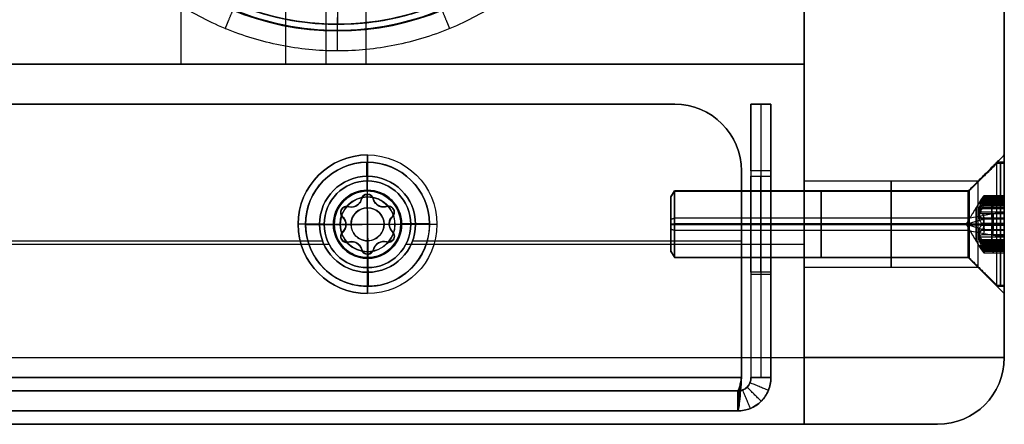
# Model space of a CAD drawing. Header units: millimetres. Extents: x -273 to 273, y -334 to 261.
# Tile 214 of 256: x 199 to 273, y -334 to -303. Entities that reach past the tile are written whole.
import ezdxf

# ---------------------------------------------------------------- set-up
doc = ezdxf.new("R2010")
doc.units = ezdxf.units.MM
doc.layers.add('Livello 01', color=7, linetype='Continuous')

# ---------------------------------------------------------------- blocks, each defined once
blk = doc.blocks.new('hexa csunk flathd screw_iso_ISO 14581 M5x25x25-N')
at = {"layer": 'Livello 01', "color": 254, "true_color": 0xcad1ee}
for p, q in [((0, 2.5, -2.7), (0, 4.65, -0.55)), ((0, 4.65), (0, 4.65, -0.55)), ((0, 2.25), (0, 4.65)), ((0, 2.5, -2.7), (0, 2.5, -24.743)), ((0, 0, -2.862), (0, 2.25, -1.51)), ((0, 2.25, -1.51), (0, 2.25)), ((0, -2.055, -25), (0, 2.055, -25)), ((-2.009, 0.9, -1.539), (-2.009, 0.9)), ((-1.559, 1.35, -1.623), (-1.559, 1.35)), ((-1.204, 1.298, -1.798), (-1.204, 1.298)), ((1.204, 1.298, -1.798), (1.204, 1.298)), ((1.559, 1.35, -1.623), (1.559, 1.35)), ((-4.65, 0), (-1.621, 0)), ((-2.055, 0, -25), (-2.5, 0, -24.743)), ((2.055, 0, -25), (-2.055, 0, -25)), ((0, 0, -2.862), (0, -2.25, -1.51)), ((1.621, 0), (4.65, 0)), ((1.621, 0, -1.888), (1.621, 0)), ((2.055, 0, -25), (2.5, 0, -24.743)), ((-2.009, -0.9, -1.539), (-2.009, -0.9)), ((-1.559, -1.35, -1.623), (-1.559, -1.35)), ((-1.204, -1.298, -1.798), (-1.204, -1.298)), ((1.204, -1.298, -1.798), (1.204, -1.298)), ((1.559, -1.35, -1.623), (1.559, -1.35)), ((0, -4.65), (0, -2.25)), ((0, -2.25, -1.51), (0, -2.25)), ((0, -2.5, -2.7), (0, -4.65, -0.55)), ((0, -2.5, -2.7), (0, -2.5, -24.743)), ((0, -4.65), (0, -4.65, -0.55))]:
    blk.add_line(p, q, dxfattribs=at)
at = {"layer": 'Livello 01', "color": 254, "true_color": 0xcad1ee, "extrusion": (0, 0, -1)}
for centre, radius, start, end in [((0, 0, 0.55), 4.65, 0, 180), ((0, 0), 4.65, 0, 180), ((0, 0, 0.275), 4.65, 0, 180), ((0, 0, 2.7), 2.5, 0, 180), ((0, 0, 13.722), 2.5, 0, 180), ((0, 1.8), 0.45, 13.34176, 166.65824), ((0, 0, 24.743), 2.5, 90, 180), ((1.559, 0.9), 0.45, 313.34176, 106.65824), ((-1.559, 0.9), 0.45, 73.34176, 180), ((-1.559, 0.9), 0.45, 180, 226.65824), ((0, 0, 0.275), 4.65, 180, 0), ((0, 0, 13.722), 2.5, 180, 0), ((0, 0, 24.743), 2.5, 180, 270), ((1.559, -0.9), 0.45, 253.34176, 46.65824), ((2.408, 0), 0.787, 180, 226.65824), ((-1.559, -0.9), 0.45, 133.34176, 180), ((-1.559, -0.9), 0.45, 180, 286.65824), ((0, -1.8), 0.45, 193.34176, 346.65824)]:
    blk.add_arc(centre, radius, start, end, dxfattribs=at)
at = {"layer": 'Livello 01', "color": 254, "true_color": 0xcad1ee}
for centre, radius, start, end in [((0, 0, -2.642), 2.558, 0, 180), ((0, 0, -24.743), 2.5, 90, 180), ((0, 1.8, -0.844), 0.45, 13.34176, 166.65824), ((0, 0, -25), 2.055, 90, 270), ((-1.204, 2.086), 0.788, 253.34176, 346.65824), ((-1.204, 2.086, -0.944), 0.788, 253.34176, 346.65824), ((0, 0, -25), 2.055, 270, 90), ((1.204, 2.086), 0.787, 193.34176, 286.65824), ((1.204, 2.086, -0.944), 0.788, 193.34176, 286.65824), ((-1.559, 0.9, -0.844), 0.45, 73.34176, 226.65824), ((0, 0, -2.118), 1.239, 0, 180), ((1.559, 0.9, -0.844), 0.45, 0, 106.65824), ((1.559, 0.9, -0.844), 0.45, 313.34176, 0), ((0, 0), 4.65, 180, 0), ((0, 0, -0.55), 4.65, 180, 0), ((0, 0, -2.642), 2.558, 180, 0), ((0, 0, -2.7), 2.5, 180, 0), ((0, 0, -24.743), 2.5, 180, 270), ((-2.408, 0), 0.788, 0, 46.65824), ((-2.408, 0, -0.944), 0.788, 0, 46.65824), ((-2.408, 0, -0.944), 0.788, 313.34176, 0), ((0, 0, -2.118), 1.239, 180, 0), ((2.408, 0), 0.787, 133.34176, 226.65824), ((2.408, 0, -0.944), 0.788, 133.34176, 226.65824), ((-1.559, -0.9, -0.844), 0.45, 133.34176, 286.65824), ((1.559, -0.9, -0.844), 0.45, 0, 46.65824), ((-1.204, -2.086), 0.788, 13.34176, 106.65824), ((-1.204, -2.086, -0.944), 0.788, 13.34176, 106.65824), ((1.204, -2.086), 0.788, 73.34176, 166.65824), ((1.204, -2.086, -0.944), 0.788, 73.34176, 166.65824), ((1.559, -0.9, -0.844), 0.45, 253.34176, 0), ((0, -1.8, -0.844), 0.45, 193.34176, 346.65824)]:
    blk.add_arc(centre, radius, start, end, dxfattribs=at)
for points, knots in [([(-0.438, 1.904, -1.688), (-0.416, 1.995, -1.638), (-0.365, 2.082, -1.593), (-0.21, 2.211, -1.529), (-0.106, 2.25, -1.51), (0.108, 2.25, -1.51), (0.211, 2.21, -1.529), (0.365, 2.081, -1.593), (0.416, 1.995, -1.638), (0.438, 1.904, -1.688)], [-1.294027, -1.294027, -1.294027, -1.294027, -0.97052, -0.97052, -0.647013, -0.647013, -0.323507, -0.323507, 0, 0, 0, 0]), ([(-1.43, 1.331, -1.688), (-1.334, 1.302, -1.742), (-1.231, 1.291, -1.791), (-1.019, 1.313, -1.865), (-0.909, 1.347, -1.888), (-0.714, 1.459, -1.888), (-0.629, 1.538, -1.865), (-0.503, 1.711, -1.792), (-0.461, 1.806, -1.742), (-0.438, 1.904, -1.688)], [-1.370102, -1.370102, -1.370102, -1.370102, -1.027576, -1.027576, -0.685051, -0.685051, -0.342525, -0.342525, 0, 0, 0, 0]), ([(0.438, 1.904, -1.688), (0.461, 1.806, -1.742), (0.503, 1.712, -1.791), (0.628, 1.539, -1.865), (0.712, 1.461, -1.888), (0.906, 1.348, -1.888), (1.017, 1.313, -1.865), (1.23, 1.291, -1.792), (1.334, 1.302, -1.742), (1.43, 1.331, -1.688)], [-1.370102, -1.370102, -1.370102, -1.370102, -1.027576, -1.027576, -0.685051, -0.685051, -0.342525, -0.342525, 0, 0, 0, 0]), ([(-1.868, 0.573, -1.688), (-1.936, 0.637, -1.638), (-1.986, 0.725, -1.593), (-2.019, 0.924, -1.529), (-2.002, 1.033, -1.51), (-1.895, 1.218, -1.51), (-1.808, 1.288, -1.529), (-1.62, 1.357, -1.593), (-1.52, 1.358, -1.638), (-1.43, 1.331, -1.688)], [-1.294027, -1.294027, -1.294027, -1.294027, -0.97052, -0.97052, -0.647013, -0.647013, -0.323507, -0.323507, 0, 0, 0, 0]), ([(2.009, 0.9, -1.539), (2.009, 0.97, -1.522), (1.992, 1.043, -1.512), (1.925, 1.172, -1.509), (1.875, 1.228, -1.516), (1.759, 1.309, -1.545), (1.692, 1.335, -1.567), (1.558, 1.355, -1.622), (1.492, 1.35, -1.653), (1.43, 1.331, -1.688)], [0, 0, 0, 0, 0.2203014, 0.2203014, 0.4406027, 0.4406027, 0.6609041, 0.6609041, 0.8812054, 0.8812054, 0.8812054, 0.8812054]), ([(2.009, 0.9, -1.539), (2.009, 0.836, -1.555), (1.995, 0.774, -1.576), (1.945, 0.662, -1.628), (1.91, 0.613, -1.657), (1.868, 0.573, -1.688)], [-0.3992368, -0.3992368, -0.3992368, -0.3992368, -0.1996184, -0.1996184, 0, 0, 0, 0]), ([(-1.621, 0, -1.888), (-1.621, 0.112, -1.888), (-1.646, 0.225, -1.865), (-1.734, 0.42, -1.791), (-1.795, 0.504, -1.742), (-1.868, 0.573, -1.688)], [-0.6850306, -0.6850306, -0.6850306, -0.6850306, -0.3425153, -0.3425153, 0, 0, 0, 0]), ([(-1.868, -0.573, -1.688), (-1.795, -0.504, -1.742), (-1.734, -0.42, -1.791), (-1.646, -0.225, -1.865), (-1.621, -0.113, -1.888), (-1.621, 0, -1.888)], [-0.6850721, -0.6850721, -0.6850721, -0.6850721, -0.3425361, -0.3425361, 0, 0, 0, 0]), ([(1.868, 0.573, -1.688), (1.795, 0.504, -1.742), (1.734, 0.42, -1.791), (1.646, 0.225, -1.865), (1.621, 0.113, -1.888), (1.621, 0, -1.888)], [-0.6850721, -0.6850721, -0.6850721, -0.6850721, -0.3425361, -0.3425361, 0, 0, 0, 0]), ([(-1.43, -1.331, -1.688), (-1.52, -1.358, -1.638), (-1.621, -1.357, -1.593), (-1.81, -1.287, -1.529), (-1.896, -1.217, -1.51), (-2.002, -1.032, -1.51), (-2.019, -0.922, -1.529), (-1.985, -0.724, -1.593), (-1.936, -0.637, -1.638), (-1.868, -0.573, -1.688)], [-1.294024, -1.294024, -1.294024, -1.294024, -0.970518, -0.970518, -0.647012, -0.647012, -0.323506, -0.323506, 0, 0, 0, 0]), ([(1.621, 0, -1.888), (1.621, -0.112, -1.888), (1.646, -0.225, -1.865), (1.734, -0.42, -1.791), (1.795, -0.504, -1.742), (1.868, -0.573, -1.688)], [-0.6850306, -0.6850306, -0.6850306, -0.6850306, -0.3425153, -0.3425153, 0, 0, 0, 0]), ([(2.009, -0.9, -1.539), (2.009, -0.836, -1.555), (1.995, -0.773, -1.577), (1.945, -0.662, -1.628), (1.91, -0.613, -1.657), (1.868, -0.573, -1.688)], [0, 0, 0, 0, 0.1996157, 0.1996157, 0.3992315, 0.3992315, 0.3992315, 0.3992315]), ([(-0.438, -1.904, -1.688), (-0.461, -1.806, -1.742), (-0.503, -1.712, -1.791), (-0.628, -1.539, -1.865), (-0.712, -1.461, -1.888), (-0.906, -1.348, -1.888), (-1.017, -1.313, -1.865), (-1.23, -1.291, -1.792), (-1.334, -1.302, -1.742), (-1.43, -1.331, -1.688)], [-1.370102, -1.370102, -1.370102, -1.370102, -1.027576, -1.027576, -0.685051, -0.685051, -0.342525, -0.342525, 0, 0, 0, 0]), ([(1.43, -1.331, -1.688), (1.334, -1.302, -1.742), (1.231, -1.291, -1.791), (1.019, -1.313, -1.865), (0.909, -1.347, -1.888), (0.714, -1.459, -1.888), (0.629, -1.538, -1.865), (0.503, -1.711, -1.792), (0.461, -1.806, -1.742), (0.438, -1.904, -1.688)], [-1.370102, -1.370102, -1.370102, -1.370102, -1.027576, -1.027576, -0.685051, -0.685051, -0.342525, -0.342525, 0, 0, 0, 0]), ([(2.009, -0.9, -1.539), (2.009, -0.971, -1.522), (1.992, -1.043, -1.512), (1.924, -1.172, -1.509), (1.874, -1.229, -1.516), (1.758, -1.31, -1.545), (1.691, -1.335, -1.568), (1.558, -1.355, -1.622), (1.492, -1.35, -1.653), (1.43, -1.331, -1.688)], [-0.8811741, -0.8811741, -0.8811741, -0.8811741, -0.6608806, -0.6608806, -0.4405871, -0.4405871, -0.2202935, -0.2202935, 0, 0, 0, 0]), ([(0.438, -1.904, -1.688), (0.416, -1.995, -1.638), (0.365, -2.082, -1.593), (0.21, -2.211, -1.529), (0.106, -2.25, -1.51), (-0.108, -2.25, -1.51), (-0.211, -2.21, -1.529), (-0.365, -2.081, -1.593), (-0.416, -1.995, -1.638), (-0.438, -1.904, -1.688)], [-1.294027, -1.294027, -1.294027, -1.294027, -0.97052, -0.97052, -0.647013, -0.647013, -0.323507, -0.323507, 0, 0, 0, 0])]:
    blk.add_open_spline(points, degree=3, knots=knots, dxfattribs=at)
for points in [[(0, 2.055, -25), (0, 2.5, -24.743)], [(-0.438, 1.904, -1.688), (-0.438, 1.904)], [(0.438, 1.904), (0.438, 1.904, -1.688)], [(-1.43, 1.331), (-1.43, 1.331, -1.688)], [(1.43, 1.331, -1.688), (1.43, 1.331)], [(2.009, 0.9), (2.009, 0.9, -1.539)], [(-2.5, 0, -2.7), (-4.65, 0, -0.55)], [(-4.65, 0, -0.55), (-4.65, 0)], [(-2.5, 0, -24.743), (-2.5, 0, -2.7)], [(-1.868, 0.573, -1.688), (-1.868, 0.573)], [(-1.621, 0, -1.888), (-1.621, 0)], [(-1.621, 0, -1.888), (0, 0, -2.862)], [(0, 0, -2.862), (1.621, 0, -1.888)], [(1.868, 0.573), (1.868, 0.573, -1.688)], [(2.5, 0, -2.7), (2.5, 0, -24.743)], [(4.65, 0, -0.55), (2.5, 0, -2.7)], [(4.65, 0), (4.65, 0, -0.55)], [(-1.868, -0.573), (-1.868, -0.573, -1.688)], [(1.868, -0.573, -1.688), (1.868, -0.573)], [(-1.43, -1.331, -1.688), (-1.43, -1.331)], [(1.43, -1.331), (1.43, -1.331, -1.688)], [(2.009, -0.9), (2.009, -0.9, -1.539)], [(-0.438, -1.904), (-0.438, -1.904, -1.688)], [(0, -2.5, -24.743), (0, -2.055, -25)], [(0.438, -1.904, -1.688), (0.438, -1.904)]]:
    blk.add_open_spline(points, degree=1, dxfattribs=at)
blk = doc.blocks.new('MMFTT08X23')
at = {"layer": 'Livello 01', "color": 254, "true_color": 0xcad1ee, "extrusion": (0, -1, 0)}
for centre in [(0, 0, -15), (0, 0, -7.5)]:
    blk.add_arc(centre, 20, 270, 90, dxfattribs=at)
at = {"layer": 'Livello 01', "color": 254, "true_color": 0xcad1ee, "extrusion": (0, 1, 0)}
blk.add_arc((0, 0), 20, 90, 270, dxfattribs=at)

msp = doc.modelspace()

# ---------------------------------------------------------------- linework, layer by layer
at = {"layer": 'Livello 01', "color": 254, "true_color": 0xcad1ee}
for p, q in [((272.75, -123.65, -266.65), (272.75, -328.65, -266.65)), ((222.75, -286.4, -562.65), (222.75, -303.65, -562.65)), ((221.875, -291.65, -253.65), (221.875, -306.65, -253.65)), ((221.875, -291.65, -247.65), (221.875, -306.65, -247.65)), ((222.75, -303.65, -562.65), (222.75, -303.65, -564.65)), ((210.629, -306.65, -238.15), (257.75, -306.65, -238.15)), ((257.75, -306.65, -266.65), (257.75, -333.65, -266.65)), ((221.75, -318.65, -564.7), (219.8, -318.65, -566.65)), ((221.75, -318.65, 31.4), (219.8, -318.65, 33.35)), ((221.75, -318.65, -551.65), (221.75, -318.65, -564.7)), ((221.75, -318.65, 18.35), (221.75, -318.65, 31.4)), ((228.25, -318.65, 18.35), (228.25, -318.65, 31.4)), ((228.25, -318.65, 31.4), (230.2, -318.65, 33.35)), ((228.25, -318.65, -551.65), (228.25, -318.65, -564.7)), ((228.25, -318.65, -564.7), (230.2, -318.65, -566.65)), ((257.75, -318.65, -44.9), (270.8, -318.65, -44.9)), ((257.75, -318.65, -194.9), (270.8, -318.65, -194.9)), ((257.75, -318.65, -494.9), (270.8, -318.65, -494.9)), ((257.75, -318.65, -344.9), (270.8, -318.65, -344.9)), ((257.75, -318.65, -338.4), (270.8, -318.65, -338.4)), ((257.75, -318.65, -488.4), (270.8, -318.65, -488.4)), ((257.75, -318.65, -188.4), (270.8, -318.65, -188.4)), ((257.75, -318.65, -38.4), (270.8, -318.65, -38.4)), ((270.8, -318.65, -44.9), (272.75, -318.65, -46.85)), ((270.8, -318.65, -194.9), (272.75, -318.65, -196.85)), ((270.8, -318.65, -494.9), (272.75, -318.65, -496.85)), ((270.8, -318.65, -344.9), (272.75, -318.65, -346.85)), ((270.8, -318.65, -338.4), (272.75, -318.65, -336.45)), ((270.8, -318.65, -488.4), (272.75, -318.65, -486.45)), ((270.8, -318.65, -188.4), (272.75, -318.65, -186.45)), ((270.8, -318.65, -38.4), (272.75, -318.65, -36.45)), ((77.883, -320.15, 18.35), (222.117, -320.15, 18.35)), ((227.883, -320.15, 18.35), (257.75, -320.15, 18.35)), ((257.75, -333.65, -266.65), (267.75, -333.65, -266.65))]:
    msp.add_line(p, q, dxfattribs=at)
at = {"layer": 'Livello 01'}
for p, q in [((-248.043, -309.65, -548.4), (248.043, -309.65, -548.4)), ((-248.043, -309.65, 15.1), (248.043, -309.65, 15.1)), ((253.75, -309.65, -266.65), (253.75, -330.15, -266.65)), ((253.75, -309.65, -266.65), (255.25, -309.65, -266.65)), ((254.5, -309.65, -541.943), (254.5, -309.65, 8.643)), ((255.25, -309.65, -266.65), (255.25, -330.15, -266.65)), ((253.043, -330.15, -548.4), (253.043, -314.65, -548.4)), ((253.043, -314.65, 15.1), (253.043, -330.15, 15.1)), ((254.5, -314.65, -546.943), (254.5, -330.15, -546.943)), ((254.5, -314.65, 13.643), (254.5, -330.15, 13.643)), ((221.4, -318.65, 14.35), (221.4, -318.65, 15.85)), ((221.4, -318.65, -549.15), (221.4, -318.65, -547.65)), ((228.6, -318.65, 14.35), (228.6, -318.65, 15.85)), ((228.6, -318.65, -549.15), (228.6, -318.65, -547.65)), ((255.25, -318.65, -45.25), (253.75, -318.65, -45.25)), ((255.25, -318.65, -345.25), (253.75, -318.65, -345.25)), ((255.25, -318.65, -495.25), (253.75, -318.65, -495.25)), ((255.25, -318.65, -195.25), (253.75, -318.65, -195.25)), ((255.25, -318.65, -38.05), (253.75, -318.65, -38.05)), ((255.25, -318.65, -338.05), (253.75, -318.65, -338.05)), ((255.25, -318.65, -488.05), (253.75, -318.65, -488.05)), ((255.25, -318.65, -188.05), (253.75, -318.65, -188.05)), ((78.376, -319.9, -547.65), (221.624, -319.9, -547.65)), ((78.376, -319.9, -549.15), (221.624, -319.9, -549.15)), ((78.376, -319.9, 15.85), (221.624, -319.9, 15.85)), ((78.376, -319.9, 14.35), (221.624, -319.9, 14.35)), ((228.376, -319.9, -547.65), (253.043, -319.9, -547.65)), ((228.376, -319.9, -549.15), (253.043, -319.9, -549.15)), ((228.376, -319.9, 15.85), (253.043, -319.9, 15.85)), ((228.376, -319.9, 14.35), (253.043, -319.9, 14.35)), ((253.75, -319.9, -546.943), (253.75, -319.9, -495.026)), ((253.75, -319.9, -488.274), (253.75, -319.9, -345.026)), ((253.75, -319.9, -338.274), (253.75, -319.9, -195.026)), ((253.75, -319.9, -188.274), (253.75, -319.9, -45.026)), ((253.75, -319.9, -38.274), (253.75, -319.9, 13.643)), ((255.25, -319.9, -546.943), (255.25, -319.9, -495.026)), ((255.25, -319.9, -488.274), (255.25, -319.9, -345.026)), ((255.25, -319.9, -338.274), (255.25, -319.9, -195.026)), ((255.25, -319.9, -188.274), (255.25, -319.9, -45.026)), ((255.25, -319.9, -38.274), (255.25, -319.9, 13.643)), ((253.043, -322.4, -549.15), (253.043, -322.4, -547.65)), ((253.043, -322.4, 14.35), (253.043, -322.4, 15.85)), ((253.75, -322.4, -546.943), (255.25, -322.4, -546.943)), ((253.75, -322.4, 13.643), (255.25, -322.4, 13.643)), ((-252.75, -331.15, -266.65), (252.75, -331.15, -266.65)), ((-252.75, -332.65, -266.65), (252.75, -332.65, -266.65))]:
    msp.add_line(p, q, dxfattribs=at)
at = {"layer": 'Livello 01', "color": 254, "true_color": 0xcad1ee, "extrusion": (0, 0, -1)}
for centre, radius, start, end in [((-222.75, -283.65, -33.35), 20.5, 270, 90), ((-222.75, -283.65, 562.65), 20, 180, 0), ((-222.75, -283.65, 563.65), 20, 180, 0), ((-225, -318.65, -33.35), 5.2, 270, 90), ((-225, -318.65, -33.35), 5.2, 90, 270), ((-225, -318.65, 566.65), 5.2, 90, 270), ((-225, -318.65, 564.7), 3.25, 270, 90), ((-225, -318.65, 551.65), 3.25, 270, 90), ((-225, -318.65, 558.175), 3.25, 270, 90), ((-225, -318.65, -18.35), 3.25, 90, 270), ((-225, -318.65, -31.4), 3.25, 90, 270), ((-225, -318.65, 551.65), 3.25, 90, 270), ((-225, -318.65, 558.175), 3.25, 90, 270), ((-267.75, -328.65, -18.35), 5, 180, 270)]:
    msp.add_arc(centre, radius, start, end, dxfattribs=at)
at = {"layer": 'Livello 01', "color": 254, "true_color": 0xcad1ee}
for centre, radius, start, end in [((222.75, -283.65, 33.35), 20.5, 270, 90), ((222.75, -283.65, 33.35), 20.5, 270, 90), ((222.75, -283.65, 33.35), 20.5, 180, 270), ((225, -318.65, -566.65), 5.2, 90, 270), ((225, -318.65, 31.4), 3.25, 90, 270), ((225, -318.65, 18.35), 3.25, 90, 270), ((225, -318.65, 24.875), 3.25, 90, 270), ((225, -318.65, -564.7), 3.25, 270, 90), ((225, -318.65, 24.875), 3.25, 270, 90), ((267.75, -328.65, -551.65), 5, 270, 0), ((267.75, -328.65, -266.65), 5, 270, 0)]:
    msp.add_arc(centre, radius, start, end, dxfattribs=at)
at = {"layer": 'Livello 01', "color": 254, "true_color": 0xcad1ee, "extrusion": (-1, 0, 0)}
for centre, radius, start, end in [((296.65, -494.65, -257.75), 10, 270, 0), ((304.15, 32.35, -222.75), 1, 90, 180), ((318.65, -41.65, -272.75), 5.2, 180, 0), ((318.65, -191.65, -272.75), 5.2, 180, 0), ((318.65, -491.65, -272.75), 5.2, 180, 0), ((318.65, -341.65, -272.75), 5.2, 180, 0), ((318.65, -341.65, -272.75), 5.2, 0, 180), ((318.65, -491.65, -272.75), 5.2, 0, 180), ((318.65, -191.65, -272.75), 5.2, 0, 180), ((318.65, -41.65, -272.75), 5.2, 0, 180), ((318.65, -341.65, -257.75), 3.25, 0, 180), ((318.65, -491.65, -257.75), 3.25, 0, 180), ((318.65, -191.65, -257.75), 3.25, 0, 180), ((318.65, -41.65, -257.75), 3.25, 0, 180), ((318.65, -341.65, -270.8), 3.25, 0, 180), ((318.65, -491.65, -270.8), 3.25, 0, 180), ((318.65, -191.65, -270.8), 3.25, 0, 180), ((318.65, -41.65, -270.8), 3.25, 0, 180), ((328.65, 28.35, -257.75), 5, 0, 90)]:
    msp.add_arc(centre, radius, start, end, dxfattribs=at)
at = {"layer": 'Livello 01', "color": 254, "true_color": 0xcad1ee, "extrusion": (0, 1, 0)}
for centre, radius, start, end in [((0, -250.65, -306.65), 211, 180, 0), ((0, -250.65, -306.65), 211, 0, 180), ((-221.875, -250.65, -306.65), 3, 180, 0), ((-221.875, -250.65, -306.65), 3, 0, 180), ((-257.75, -551.65, -328.65), 15, 180, 270), ((-257.75, 18.35, -328.65), 15, 90, 180), ((-257.75, -551.65, -333.65), 10, 180, 270), ((-257.75, 18.35, -333.65), 10, 90, 180), ((-257.75, -551.65, -333.65), 10, 180, 225)]:
    msp.add_arc(centre, radius, start, end, dxfattribs=at)
at = {"layer": 'Livello 01'}
for centre, radius, start, end in [((248.043, -314.65, -549.15), 5, 0, 90), ((248.043, -314.65, -547.65), 5, 0, 90), ((225, -318.65, 14.35), 3.6, 90, 270), ((225, -318.65, -549.15), 3.6, 90, 270), ((225, -318.65, 15.1), 3.6, 90, 270), ((225, -318.65, -548.4), 3.6, 90, 270), ((225, -318.65, 14.35), 3.6, 270, 90), ((225, -318.65, 15.85), 3.6, 270, 90), ((225, -318.65, 15.1), 3.6, 270, 90), ((225, -318.65, -548.4), 3.6, 270, 90)]:
    msp.add_arc(centre, radius, start, end, dxfattribs=at)
at = {"layer": 'Livello 01', "extrusion": (0, 0, -1)}
for centre, radius, start, end in [((-248.043, -314.65, -15.85), 5, 90, 180), ((-248.043, -314.65, -14.35), 5, 90, 180), ((-248.043, -314.65, -15.1), 5, 90, 180), ((-248.043, -314.65, 548.4), 5, 90, 180), ((-225, -318.65, -15.85), 3.6, 270, 90), ((-225, -318.65, 547.65), 3.6, 270, 90), ((-225, -318.65, 549.15), 3.6, 90, 270), ((-225, -318.65, 547.65), 3.6, 90, 270), ((-252.75, -330.15, 266.65), 2.5, 180, 270), ((-252.75, -330.15, 266.65), 1, 180, 270)]:
    msp.add_arc(centre, radius, start, end, dxfattribs=at)
at = {"layer": 'Livello 01', "extrusion": (-1, 0, 0)}
for centre, radius, start, end in [((314.65, -541.943, -253.75), 5, 180, 270), ((314.65, 8.643, -253.75), 5, 90, 180), ((314.65, -541.943, -254.5), 5, 180, 270), ((314.65, -541.943, -255.25), 5, 180, 270), ((314.65, 8.643, -255.25), 5, 90, 180), ((318.65, -41.65, -254.5), 3.6, 180, 0), ((318.65, -341.65, -254.5), 3.6, 180, 0), ((318.65, -491.65, -254.5), 3.6, 180, 0), ((318.65, -191.65, -254.5), 3.6, 180, 0), ((318.65, -41.65, -254.5), 3.6, 0, 180), ((318.65, -341.65, -254.5), 3.6, 0, 180), ((318.65, -491.65, -254.5), 3.6, 0, 180), ((318.65, -191.65, -254.5), 3.6, 0, 180), ((318.65, -41.65, -255.25), 3.6, 180, 0), ((318.65, -341.65, -255.25), 3.6, 180, 0), ((318.65, -491.65, -255.25), 3.6, 180, 0), ((318.65, -191.65, -255.25), 3.6, 180, 0)]:
    msp.add_arc(centre, radius, start, end, dxfattribs=at)
at = {"layer": 'Livello 01', "extrusion": (1, 0, 0)}
for centre, radius, start, end in [((-314.65, 8.643, 254.5), 5, 0, 90), ((-318.65, -491.65, 253.75), 3.6, 0, 180), ((-318.65, -341.65, 253.75), 3.6, 0, 180), ((-318.65, -41.65, 253.75), 3.6, 0, 180), ((-318.65, -41.65, 253.75), 3.6, 180, 0), ((-318.65, -341.65, 253.75), 3.6, 180, 0), ((-318.65, -491.65, 253.75), 3.6, 180, 0), ((-318.65, -191.65, 253.75), 3.6, 180, 0), ((-318.65, -191.65, 253.75), 3.6, 0, 180), ((-318.65, -491.65, 255.25), 3.6, 0, 180), ((-318.65, -341.65, 255.25), 3.6, 0, 180), ((-318.65, -41.65, 255.25), 3.6, 0, 180), ((-318.65, -191.65, 255.25), 3.6, 0, 180)]:
    msp.add_arc(centre, radius, start, end, dxfattribs=at)
at = {"layer": 'Livello 01', "color": 254, "true_color": 0xcad1ee, "extrusion": (1, 0, 0)}
for centre, radius, start, end in [((-318.65, -41.65, 257.75), 3.25, 180, 0), ((-318.65, -191.65, 257.75), 3.25, 180, 0), ((-318.65, -491.65, 257.75), 3.25, 180, 0), ((-318.65, -341.65, 257.75), 3.25, 180, 0), ((-318.65, -41.65, 264.275), 3.25, 180, 0), ((-318.65, -191.65, 264.275), 3.25, 180, 0), ((-318.65, -491.65, 264.275), 3.25, 180, 0), ((-318.65, -341.65, 264.275), 3.25, 180, 0), ((-318.65, -341.65, 264.275), 3.25, 0, 180), ((-318.65, -491.65, 264.275), 3.25, 0, 180), ((-318.65, -191.65, 264.275), 3.25, 0, 180), ((-318.65, -41.65, 264.275), 3.25, 0, 180), ((-318.65, -41.65, 270.8), 3.25, 180, 0), ((-318.65, -191.65, 270.8), 3.25, 180, 0), ((-318.65, -491.65, 270.8), 3.25, 180, 0), ((-318.65, -341.65, 270.8), 3.25, 180, 0), ((-328.65, -561.65, 257.75), 5, 180, 270)]:
    msp.add_arc(centre, radius, start, end, dxfattribs=at)
at = {"layer": 'Livello 01', "color": 254, "true_color": 0xcad1ee}
for points, degree in [([(257.75, -333.65, -551.65), (257.75, 241.35, -551.65)], 1), ([(257.75, -328.65, -566.65), (257.75, 241.35, -566.65)], 1), ([(257.75, -328.65, 33.35), (257.75, 241.35, 33.35)], 1), ([(272.75, -328.65, -551.65), (272.75, 241.35, -551.65)], 1), ([(272.75, 241.35, 18.35), (272.75, -328.65, 18.35)], 1), ([(202.311, -283.65, -566.211), (202.311, -286.325, -566.211), (203.375, -291.675, -566.211), (207.921, -298.479, -566.211), (214.725, -303.025, -566.211), (222.75, -304.621, -566.211), (230.775, -303.025, -566.211), (237.579, -298.479, -566.211), (242.125, -291.675, -566.211), (243.189, -286.325, -566.211), (243.189, -283.65, -566.211)], 3), ([(211, -291.65, -250.65), (211, -306.65, -250.65)], 1), ([(218.875, -306.65, -250.65), (218.875, -291.65, -250.65)], 1), ([(224.875, -291.65, -250.65), (224.875, -306.65, -250.65)], 1), ([(257.75, -306.65, 18.35), (-257.75, -306.65, 18.35)], 1), ([(257.75, -306.65, -494.65), (-257.75, -306.65, -494.65)], 1), ([(257.75, -306.65, 18.35), (257.75, -333.65, 18.35)], 1), ([(257.75, -306.65, -494.65), (257.75, -306.65, 18.35)], 1), ([(225, -315.4, -564.7), (225, -313.45, -566.65)], 1), ([(225, -313.45, 33.35), (225, -315.4, 31.4)], 1), ([(270.8, -315.4, -41.65), (272.75, -313.45, -41.65)], 1), ([(270.8, -315.4, -191.65), (272.75, -313.45, -191.65)], 1), ([(270.8, -315.4, -491.65), (272.75, -313.45, -491.65)], 1), ([(270.8, -315.4, -341.65), (272.75, -313.45, -341.65)], 1), ([(225, -315.4, -551.65), (225, -315.4, -564.7)], 1), ([(225, -315.4, 31.4), (225, -315.4, 18.35)], 1), ([(257.75, -315.4, -41.65), (270.8, -315.4, -41.65)], 1), ([(257.75, -315.4, -191.65), (270.8, -315.4, -191.65)], 1), ([(257.75, -315.4, -491.65), (270.8, -315.4, -491.65)], 1), ([(257.75, -315.4, -341.65), (270.8, -315.4, -341.65)], 1), ([(225, -323.85, -566.65), (225, -321.9, -564.7)], 1), ([(225, -321.9, -564.7), (225, -321.9, -551.65)], 1), ([(225, -321.9, 31.4), (225, -323.85, 33.35)], 1), ([(225, -321.9, 18.35), (225, -321.9, 31.4)], 1), ([(270.8, -321.9, -41.65), (257.75, -321.9, -41.65)], 1), ([(270.8, -321.9, -191.65), (257.75, -321.9, -191.65)], 1), ([(270.8, -321.9, -491.65), (257.75, -321.9, -491.65)], 1), ([(270.8, -321.9, -341.65), (257.75, -321.9, -341.65)], 1), ([(272.75, -323.85, -41.65), (270.8, -321.9, -41.65)], 1), ([(272.75, -323.85, -191.65), (270.8, -321.9, -191.65)], 1), ([(272.75, -323.85, -491.65), (270.8, -321.9, -491.65)], 1), ([(272.75, -323.85, -341.65), (270.8, -321.9, -341.65)], 1), ([(-257.75, -328.65, -566.65), (257.75, -328.65, -566.65)], 1), ([(-257.75, -328.65, 33.35), (257.75, -328.65, 33.35)], 1), ([(272.75, -328.65, 18.35), (272.75, -328.65, -551.65)], 1), ([(257.75, -333.65, 18.35), (-257.75, -333.65, 18.35)], 1), ([(-257.75, -333.65, -551.65), (257.75, -333.65, -551.65)], 1), ([(-257.75, -333.65, 28.35), (257.75, -333.65, 28.35)], 1), ([(257.75, -333.65, -561.65), (-257.75, -333.65, -561.65)], 1), ([(257.75, -333.65, 18.35), (257.75, -333.65, -551.65)], 1), ([(267.75, -333.65, 18.35), (267.75, -333.65, -551.65)], 1)]:
    msp.add_open_spline(points, degree=degree, dxfattribs=at)
for points, degree, knots in [([(244.75, -283.65, -566.65), (244.75, -285.09, -566.65), (244.609, -286.521, -566.65), (244.043, -289.363, -566.65), (243.626, -290.739, -566.65), (242.525, -293.399, -566.65), (241.846, -294.667, -566.65), (240.236, -297.076, -566.65), (239.324, -298.189, -566.65), (237.289, -300.224, -566.65), (236.176, -301.136, -566.65), (233.767, -302.746, -566.65), (232.499, -303.425, -566.65), (229.839, -304.526, -566.65), (228.463, -304.943, -566.65), (225.621, -305.508, -566.65), (224.189, -305.65, -566.65), (221.311, -305.65, -566.65), (219.879, -305.509, -566.65), (217.037, -304.943, -566.65), (215.661, -304.526, -566.65), (213.001, -303.425, -566.65), (211.733, -302.746, -566.65), (209.324, -301.136, -566.65), (208.211, -300.224, -566.65), (206.176, -298.189, -566.65), (205.264, -297.076, -566.65), (203.654, -294.667, -566.65), (202.975, -293.399, -566.65), (201.874, -290.739, -566.65), (201.457, -289.363, -566.65), (200.892, -286.521, -566.65), (200.75, -285.089, -566.65), (200.75, -283.65, -566.65)], 3, [-69.224363, -69.224363, -69.224363, -69.224363, -64.89784, -64.89784, -60.571318, -60.571318, -56.244795, -56.244795, -51.918272, -51.918272, -47.59175, -47.59175, -43.265227, -43.265227, -38.938704, -38.938704, -34.612182, -34.612182, -30.285659, -30.285659, -25.959136, -25.959136, -21.632613, -21.632613, -17.306091, -17.306091, -12.979568, -12.979568, -8.653045, -8.653045, -4.326523, -4.326523, 0, 0, 0, 0]), ([(202.75, -283.65, -564.65), (202.75, -284.959, -564.65), (202.879, -286.268, -564.65), (203.39, -288.836, -564.65), (203.771, -290.094, -564.65), (204.773, -292.513, -564.65), (205.393, -293.673, -564.65), (206.848, -295.85, -564.65), (207.682, -296.867, -564.65), (209.533, -298.718, -564.65), (210.55, -299.552, -564.65), (212.727, -301.007, -564.65), (213.887, -301.627, -564.65), (216.306, -302.629, -564.65), (217.564, -303.01, -564.65), (220.132, -303.521, -564.65), (221.441, -303.65, -564.65), (224.059, -303.65, -564.65), (225.368, -303.521, -564.65), (227.936, -303.01, -564.65), (229.194, -302.629, -564.65), (231.613, -301.627, -564.65), (232.773, -301.007, -564.65), (234.95, -299.552, -564.65), (235.967, -298.718, -564.65), (237.818, -296.867, -564.65), (238.652, -295.85, -564.65), (240.107, -293.673, -564.65), (240.727, -292.513, -564.65), (241.729, -290.094, -564.65), (242.11, -288.836, -564.65), (242.621, -286.268, -564.65), (242.75, -284.959, -564.65), (242.75, -283.65, -564.65)], 3, [0, 0, 0, 0, 3.933292, 3.933292, 7.866584, 7.866584, 11.799876, 11.799876, 15.733168, 15.733168, 19.66646, 19.66646, 23.599752, 23.599752, 27.533044, 27.533044, 31.466336, 31.466336, 35.399628, 35.399628, 39.33292, 39.33292, 43.266212, 43.266212, 47.199504, 47.199504, 51.132796, 51.132796, 55.066088, 55.066088, 58.99938, 58.99938, 62.932672, 62.932672, 62.932672, 62.932672]), ([(214.331, -303.975, -566.65), (214.46, -303.665, -566.65), (214.588, -303.354, -566.65), (214.872, -302.669, -566.507), (215.041, -302.26, -566.064), (215.096, -302.128, -565.323), (215.096, -302.128, -564.986), (215.096, -302.128, -564.65)], 5, [0, 0, 0, 0, 0, 0, 1.763471, 1.763471, 3.526943, 3.526943, 3.526943, 3.526943, 3.526943, 3.526943]), ([(231.169, -303.975, -566.65), (231.04, -303.665, -566.65), (230.912, -303.354, -566.65), (230.628, -302.669, -566.507), (230.459, -302.26, -566.064), (230.404, -302.128, -565.323), (230.404, -302.128, -564.986), (230.404, -302.128, -564.65)], 5, [0, 0, 0, 0, 0, 0, 1.763471, 1.763471, 3.526943, 3.526943, 3.526943, 3.526943, 3.526943, 3.526943]), ([(222.75, -305.65, -566.65), (222.75, -305.314, -566.65), (222.75, -304.977, -566.65), (222.75, -304.236, -566.507), (222.75, -303.793, -566.064), (222.75, -303.65, -565.323), (222.75, -303.65, -564.986), (222.75, -303.65, -564.65)], 5, [0, 0, 0, 0, 0, 0, 1.763471, 1.763471, 3.526943, 3.526943, 3.526943, 3.526943, 3.526943, 3.526943])]:
    msp.add_open_spline(points, degree=degree, knots=knots, dxfattribs=at)
at = {"layer": 'Livello 01'}
for points in [[(-248.043, -309.65, 15.85), (248.043, -309.65, 15.85)], [(-248.043, -309.65, 14.35), (248.043, -309.65, 14.35)], [(248.043, -309.65, -549.15), (-248.043, -309.65, -549.15)], [(248.043, -309.65, -547.65), (-248.043, -309.65, -547.65)], [(248.043, -309.65, -549.15), (248.043, -309.65, -547.65)], [(248.043, -309.65, 14.35), (248.043, -309.65, 15.85)], [(253.75, -309.65, 8.643), (253.75, -309.65, -541.943)], [(253.75, -309.65, -541.943), (255.25, -309.65, -541.943)], [(255.25, -309.65, 8.643), (253.75, -309.65, 8.643)], [(255.25, -309.65, 8.643), (255.25, -309.65, -541.943)], [(225, -315.05, 15.85), (225, -315.05, 14.35)], [(225, -315.05, -547.65), (225, -315.05, -549.15)], [(253.043, -314.65, 15.85), (253.043, -330.15, 15.85)], [(253.043, -314.65, 14.35), (253.043, -330.15, 14.35)], [(253.043, -314.65, 15.85), (253.043, -314.65, 14.35)], [(253.043, -330.15, -549.15), (253.043, -314.65, -549.15)], [(253.043, -314.65, -549.15), (253.043, -314.65, -547.65)], [(253.043, -314.65, -547.65), (253.043, -330.15, -547.65)], [(255.25, -314.65, 13.643), (253.75, -314.65, 13.643)], [(253.75, -314.65, 13.643), (253.75, -330.15, 13.643)], [(253.75, -314.65, -546.943), (253.75, -330.15, -546.943)], [(255.25, -314.65, -546.943), (253.75, -314.65, -546.943)], [(253.75, -315.05, -41.65), (255.25, -315.05, -41.65)], [(253.75, -315.05, -341.65), (255.25, -315.05, -341.65)], [(253.75, -315.05, -491.65), (255.25, -315.05, -491.65)], [(253.75, -315.05, -191.65), (255.25, -315.05, -191.65)], [(255.25, -330.15, 13.643), (255.25, -314.65, 13.643)], [(255.25, -314.65, -546.943), (255.25, -330.15, -546.943)], [(225, -322.25, 14.35), (225, -322.25, 15.85)], [(225, -322.25, -549.15), (225, -322.25, -547.65)], [(255.25, -322.25, -41.65), (253.75, -322.25, -41.65)], [(255.25, -322.25, -341.65), (253.75, -322.25, -341.65)], [(255.25, -322.25, -491.65), (253.75, -322.25, -491.65)], [(255.25, -322.25, -191.65), (253.75, -322.25, -191.65)], [(253.043, -330.15, 15.85), (-253.043, -330.15, 15.85)], [(253.043, -330.15, 14.35), (-253.043, -330.15, 14.35)], [(-253.043, -330.15, -549.15), (253.043, -330.15, -549.15)], [(-253.043, -330.15, -547.65), (253.043, -330.15, -547.65)], [(253.043, -330.15, 15.85), (253.043, -330.15, 14.35)], [(253.043, -330.15, -547.65), (253.043, -330.15, -549.15)], [(253.75, -330.15, 13.643), (255.25, -330.15, 13.643)], [(255.25, -330.15, -546.943), (253.75, -330.15, -546.943)], [(253.75, -330.15, -546.943), (253.75, -330.15, 13.643)], [(255.25, -330.15, -546.943), (255.25, -330.15, 13.643)], [(252.75, -331.15, 13.35), (-252.75, -331.15, 13.35)], [(-252.75, -331.15, -546.65), (252.75, -331.15, -546.65)], [(252.75, -331.15, -546.65), (252.75, -331.15, 13.35)], [(252.75, -331.15, 13.35), (252.75, -332.65, 13.35)], [(252.75, -331.15, -546.65), (252.75, -332.65, -546.65)], [(252.896, -331.918, -548.418), (252.896, -330.857, -547.357)], [(252.896, -331.918, 15.118), (252.896, -330.857, 14.057)], [(254.518, -331.918, 13.496), (253.457, -330.857, 13.496)], [(254.518, -331.918, -546.796), (253.457, -330.857, -546.796)], [(252.75, -332.65, 13.35), (-252.75, -332.65, 13.35)], [(-252.75, -332.65, -546.65), (252.75, -332.65, -546.65)], [(252.75, -332.65, -546.65), (252.75, -332.65, 13.35)]]:
    msp.add_open_spline(points, degree=1, dxfattribs=at)
for points, degree, knots in [([(253.043, -330.15, 14.35), (252.994, -330.412, 14.35), (252.945, -330.672, 14.242), (252.848, -331.042, 13.872), (252.799, -331.15, 13.612), (252.75, -331.15, 13.35)], 3, [-1.636895, -1.636895, -1.636895, -1.636895, -0.818447, -0.818447, 0, 0, 0, 0]), ([(252.75, -332.65, 13.35), (252.774, -332.65, 13.677), (252.799, -332.585, 14.004), (252.848, -332.334, 14.609), (252.872, -332.149, 14.886), (252.921, -331.686, 15.349), (252.945, -331.409, 15.534), (252.994, -330.804, 15.785), (253.018, -330.477, 15.85), (253.043, -330.15, 15.85)], 3, [-3.96295, -3.96295, -3.96295, -3.96295, -2.972212, -2.972212, -1.981475, -1.981475, -0.990737, -0.990737, 0, 0, 0, 0]), ([(252.75, -331.15, 13.35), (253.012, -331.15, 13.399), (253.272, -331.042, 13.448), (253.642, -330.672, 13.545), (253.75, -330.412, 13.594), (253.75, -330.15, 13.643)], 3, [-1.636895, -1.636895, -1.636895, -1.636895, -0.818447, -0.818447, 0, 0, 0, 0]), ([(255.25, -330.15, 13.643), (255.25, -330.477, 13.618), (255.185, -330.804, 13.594), (254.934, -331.409, 13.545), (254.749, -331.686, 13.521), (254.286, -332.149, 13.472), (254.009, -332.334, 13.448), (253.404, -332.585, 13.399), (253.077, -332.65, 13.374), (252.75, -332.65, 13.35)], 3, [-3.96295, -3.96295, -3.96295, -3.96295, -2.972212, -2.972212, -1.981475, -1.981475, -0.990737, -0.990737, 0, 0, 0, 0]), ([(253.75, -330.15, -546.943), (253.75, -330.412, -546.894), (253.642, -330.672, -546.845), (253.272, -331.042, -546.748), (253.012, -331.15, -546.699), (252.75, -331.15, -546.65)], 3, [-1.636895, -1.636895, -1.636895, -1.636895, -0.818447, -0.818447, 0, 0, 0, 0]), ([(252.75, -332.65, -546.65), (253.077, -332.65, -546.674), (253.404, -332.585, -546.699), (254.009, -332.334, -546.748), (254.286, -332.149, -546.772), (254.749, -331.686, -546.821), (254.934, -331.409, -546.845), (255.185, -330.804, -546.894), (255.25, -330.477, -546.918), (255.25, -330.15, -546.943)], 3, [-3.96295, -3.96295, -3.96295, -3.96295, -2.972212, -2.972212, -1.981475, -1.981475, -0.990737, -0.990737, 0, 0, 0, 0]), ([(252.75, -331.15, -546.65), (252.799, -331.15, -546.912), (252.848, -331.042, -547.172), (252.945, -330.672, -547.542), (252.994, -330.412, -547.65), (253.043, -330.15, -547.65)], 3, [-1.636895, -1.636895, -1.636895, -1.636895, -0.818447, -0.818447, 0, 0, 0, 0]), ([(253.043, -330.15, -549.15), (253.018, -330.477, -549.15), (252.994, -330.804, -549.085), (252.945, -331.409, -548.834), (252.921, -331.686, -548.649), (252.872, -332.149, -548.186), (252.848, -332.334, -547.909), (252.799, -332.585, -547.304), (252.774, -332.65, -546.977), (252.75, -332.65, -546.65)], 3, [-3.96295, -3.96295, -3.96295, -3.96295, -2.972212, -2.972212, -1.981475, -1.981475, -0.990737, -0.990737, 0, 0, 0, 0]), ([(252.75, -331.15, -546.65), (252.774, -331.15, -546.781), (252.799, -331.124, -546.912), (252.848, -331.024, -547.154), (252.872, -330.95, -547.265), (252.921, -330.765, -547.45), (252.945, -330.654, -547.524), (252.994, -330.412, -547.624), (253.018, -330.281, -547.65), (253.043, -330.15, -547.65)], 3, [0, 0, 0, 0, 0.25, 0.25, 0.5, 0.5, 0.75, 0.75, 1, 1, 1, 1]), ([(253.043, -330.15, 14.35), (253.018, -330.281, 14.35), (252.994, -330.412, 14.324), (252.945, -330.654, 14.224), (252.921, -330.765, 14.15), (252.872, -330.95, 13.965), (252.848, -331.024, 13.854), (252.799, -331.124, 13.612), (252.774, -331.15, 13.481), (252.75, -331.15, 13.35)], 3, [0, 0, 0, 0, 0.25, 0.25, 0.5, 0.5, 0.75, 0.75, 1, 1, 1, 1]), ([(252.75, -331.15, 13.35), (252.881, -331.15, 13.374), (253.012, -331.124, 13.399), (253.254, -331.024, 13.448), (253.365, -330.95, 13.472), (253.55, -330.765, 13.521), (253.624, -330.654, 13.545), (253.724, -330.412, 13.594), (253.75, -330.281, 13.618), (253.75, -330.15, 13.643)], 3, [0, 0, 0, 0, 0.25, 0.25, 0.5, 0.5, 0.75, 0.75, 1, 1, 1, 1]), ([(253.75, -330.15, -546.943), (253.75, -330.281, -546.918), (253.724, -330.412, -546.894), (253.624, -330.654, -546.845), (253.55, -330.765, -546.821), (253.365, -330.95, -546.772), (253.254, -331.024, -546.748), (253.012, -331.124, -546.699), (252.881, -331.15, -546.674), (252.75, -331.15, -546.65)], 3, [0, 0, 0, 0, 0.25, 0.25, 0.5, 0.5, 0.75, 0.75, 1, 1, 1, 1]), ([(252.97, -331.107, -548.96), (252.97, -330.533, -547.574), (252.97, -330.532, -547.573)], 1, [0, 0, 1, 1.000654, 1.000654]), ([(252.97, -331.107, 15.66), (252.97, -330.533, 14.274), (252.97, -330.532, 14.273)], 1, [0, 0, 1, 1.000654, 1.000654]), ([(255.06, -331.107, 13.57), (253.674, -330.533, 13.57), (253.673, -330.532, 13.57)], 1, [0, 0, 1, 1.000654, 1.000654]), ([(255.06, -331.107, -546.87), (253.674, -330.533, -546.87), (253.673, -330.532, -546.87)], 1, [0, 0, 1, 1.000654, 1.000654]), ([(252.823, -332.46, -547.607), (252.823, -331.074, -547.033), (252.823, -331.073, -547.032)], 1, [0, 0, 1, 1.000654, 1.000654]), ([(252.823, -332.46, 14.307), (252.823, -331.074, 13.733), (252.823, -331.073, 13.732)], 1, [0, 0, 1, 1.000654, 1.000654]), ([(253.707, -332.46, 13.423), (253.133, -331.074, 13.423), (253.132, -331.073, 13.423)], 1, [0, 0, 1, 1.000654, 1.000654]), ([(253.707, -332.46, -546.723), (253.133, -331.074, -546.723), (253.132, -331.073, -546.723)], 1, [0, 0, 1, 1.000654, 1.000654])]:
    msp.add_open_spline(points, degree=degree, knots=knots, dxfattribs=at)

# ---------------------------------------------------------------- block references
at = {"layer": 'Livello 01', "extrusion": (-0.421683, -0.906743, 8.19285e-17), "rotation": 360}
msp.add_blockref('MMFTT08X23', (321.588, -577.65, 163.268), dxfattribs=at)
at = {"layer": 'Livello 01', "extrusion": (1, -6.12323e-17, -2.03945e-32)}
for p, rotation in [((-318.65, -41.65, 272.75), 349.294061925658), ((-318.65, -191.65, 272.75), 359.1787144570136), ((-318.65, -491.65, 272.75), 0.4096356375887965), ((-318.65, -341.65, 272.75), 0.2083996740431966)]:
    msp.add_blockref('hexa csunk flathd screw_iso_ISO 14581 M5x25x25-N', p, dxfattribs=dict(at, rotation=rotation))
at = {"layer": 'Livello 01', "extrusion": (0, 2.71835e-16, -1), "rotation": 179.497488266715}
msp.add_blockref('hexa csunk flathd screw_iso_ISO 14581 M5x25x25-N', (-225, -318.65, 566.65), dxfattribs=at)
at = {"layer": 'Livello 01', "rotation": 0.1213155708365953}
msp.add_blockref('hexa csunk flathd screw_iso_ISO 14581 M5x25x25-N', (225, -318.65, 33.35), dxfattribs=at)

doc.saveas('drawing.dxf')
